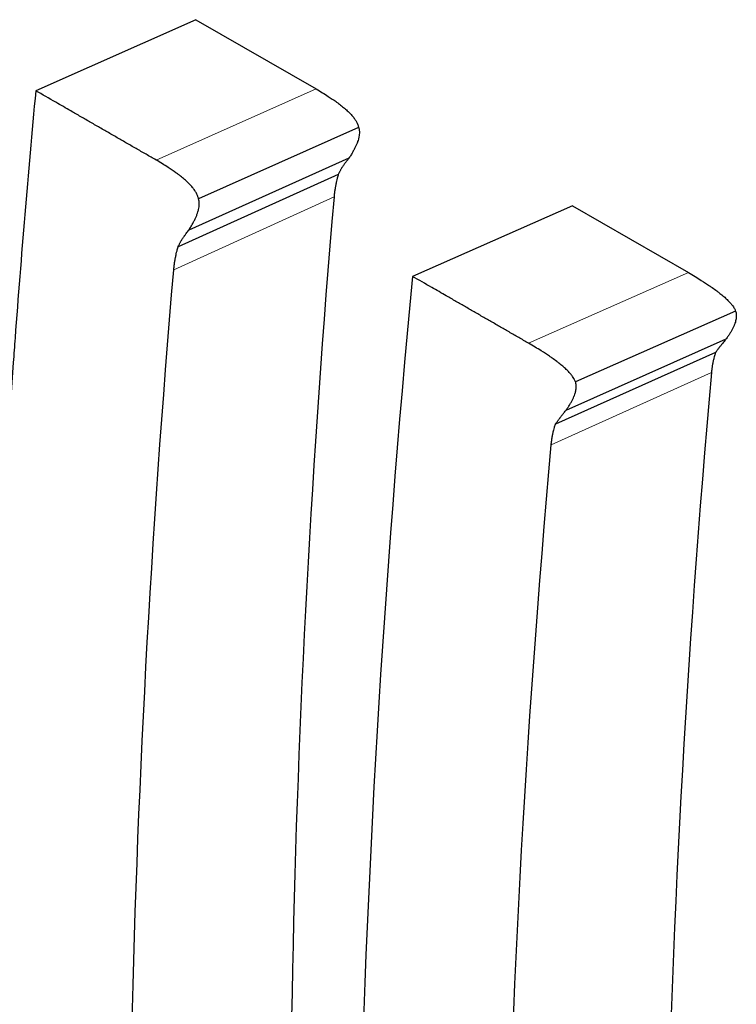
# Model space of a CAD drawing. Header units: millimetres. Extents: x 14 to 974, y 14 to 587.
# Tile 41 of 45: x 559.9 to 561.47, y 414.2 to 416.36. Entities that reach past the tile are written whole.
import ezdxf

# ---------------------------------------------------------------- set-up
doc = ezdxf.new("R2010")
doc.units = ezdxf.units.MM
doc.layers.add('외형선(ISO)', color=7, linetype='Continuous', lineweight=25)
doc.layers.add('좁은 외형선(ISO)', color=7, linetype='Continuous', lineweight=18)

msp = doc.modelspace()

# ---------------------------------------------------------------- linework, layer by layer
at = {"layer": '외형선(ISO)'}
for p, q in [((560.2868, 416.3608), (559.9355, 416.205)), ((560.2868, 416.3608), (560.5506, 416.2089)), ((560.6439, 416.1245), (560.2925, 415.9681)), ((560.6226, 416.0572), (560.2711, 415.8993)), ((560.5993, 416.0217), (560.2477, 415.8629)), ((561.1132, 415.9525), (560.762, 415.798)), ((561.1132, 415.9525), (561.3674, 415.8061)), ((561.4707, 415.722), (561.1195, 415.567)), ((561.4498, 415.6604), (561.0985, 415.504)), ((561.4269, 415.6307), (561.0755, 415.4735))]:
    msp.add_line(p, q, dxfattribs=at)
for centre, start_param, end_param in [((578.1714, 423.968), 5.391512, 5.552434), ((578.9918, 423.4956), 5.387441, 5.562475)]:
    msp.add_ellipse(centre, major_axis=(-12.4758, -21.6646), ratio=0.578093, start_param=start_param, end_param=end_param, dxfattribs=at)
for points, knots in [([(559.9355, 416.205), (559.9185, 416.0235), (559.9034, 415.8428), (559.8901, 415.6629), (559.8888, 415.6449), (559.8875, 415.627), (559.8862, 415.609), (559.8694, 415.3755), (559.8557, 415.1434), (559.8452, 414.9129)], [0, 0, 0, 0, 0.0621891, 0.0621891, 0.0621891, 0.068408, 0.068408, 0.068408, 0.1492537, 0.1492537, 0.1492537, 0.1492537]), ([(560.1994, 416.0531), (560.192, 416.0573), (560.1847, 416.0615), (560.1774, 416.0657), (560.17, 416.0699), (560.1627, 416.0742), (560.1554, 416.0784), (560.1517, 416.0805), (560.1481, 416.0826), (560.1444, 416.0847), (560.1371, 416.0889), (560.1297, 416.0931), (560.1224, 416.0974), (560.1187, 416.0995), (560.1151, 416.1016), (560.1114, 416.1037), (560.1041, 416.1079), (560.0967, 416.1121), (560.0894, 416.1164), (560.0858, 416.1185), (560.0821, 416.1206), (560.0784, 416.1227), (560.0711, 416.1269), (560.0638, 416.1311), (560.0564, 416.1354), (560.0528, 416.1375), (560.0491, 416.1396), (560.0454, 416.1417), (560.0381, 416.1459), (560.0308, 416.1501), (560.0235, 416.1543), (560.0198, 416.1565), (560.0161, 416.1586), (560.0125, 416.1607), (560.0015, 416.167), (559.9905, 416.1733), (559.9795, 416.1797), (559.9648, 416.1881), (559.9502, 416.1966), (559.9355, 416.205)], [0, 0, 0, 0, 0.00310945, 0.00310945, 0.00310945, 0.00621891, 0.00621891, 0.00621891, 0.00777363, 0.00777363, 0.00777363, 0.01088308, 0.01088308, 0.01088308, 0.01243781, 0.01243781, 0.01243781, 0.01554726, 0.01554726, 0.01554726, 0.01710199, 0.01710199, 0.01710199, 0.02021144, 0.02021144, 0.02021144, 0.02176617, 0.02176617, 0.02176617, 0.02487562, 0.02487562, 0.02487562, 0.02643035, 0.02643035, 0.02643035, 0.03109453, 0.03109453, 0.03109453, 0.03731343, 0.03731343, 0.03731343, 0.03731343]), ([(560.5506, 416.2089), (560.5602, 416.2034), (560.5691, 416.198), (560.5772, 416.1927), (560.5833, 416.1888), (560.589, 416.185), (560.5942, 416.1812), (560.596, 416.1799), (560.5977, 416.1787), (560.5994, 416.1774), (560.6027, 416.1749), (560.6058, 416.1725), (560.6088, 416.1701), (560.6103, 416.1689), (560.6117, 416.1677), (560.6131, 416.1665), (560.6159, 416.1641), (560.6184, 416.1618), (560.6208, 416.1595), (560.622, 416.1583), (560.6232, 416.1572), (560.6243, 416.156), (560.6265, 416.1537), (560.6286, 416.1515), (560.6304, 416.1493), (560.6314, 416.1482), (560.6322, 416.1471), (560.6331, 416.146), (560.6347, 416.1439), (560.6362, 416.1417), (560.6375, 416.1396), (560.6382, 416.1386), (560.6388, 416.1375), (560.6393, 416.1365), (560.6402, 416.1349), (560.6409, 416.1334), (560.6416, 416.1319), (560.6418, 416.1314), (560.642, 416.1309), (560.6422, 416.1304), (560.6425, 416.1294), (560.6429, 416.1284), (560.6431, 416.1274), (560.6434, 416.1265), (560.6437, 416.1255), (560.6439, 416.1245)], [-1, -1, -1, -1, -0.833333, -0.833333, -0.833333, -0.708333, -0.708333, -0.708333, -0.666667, -0.666667, -0.666667, -0.583333, -0.583333, -0.583333, -0.541667, -0.541667, -0.541667, -0.458333, -0.458333, -0.458333, -0.416667, -0.416667, -0.416667, -0.333333, -0.333333, -0.333333, -0.291667, -0.291667, -0.291667, -0.208333, -0.208333, -0.208333, -0.166667, -0.166667, -0.166667, -0.104167, -0.104167, -0.104167, -0.083333, -0.083333, -0.083333, -0.041667, -0.041667, -0.041667, 0, 0, 0, 0]), ([(560.6439, 416.1245), (560.6441, 416.1239), (560.6443, 416.1232), (560.6445, 416.1226), (560.6446, 416.1219), (560.6448, 416.1212), (560.6449, 416.1206), (560.645, 416.1202), (560.6451, 416.1199), (560.6451, 416.1195), (560.6453, 416.1185), (560.6454, 416.1174), (560.6455, 416.1163), (560.6455, 416.1155), (560.6456, 416.1148), (560.6456, 416.114), (560.6456, 416.1125), (560.6455, 416.1109), (560.6453, 416.1093), (560.6453, 416.1085), (560.6452, 416.1077), (560.645, 416.1068), (560.6448, 416.1052), (560.6444, 416.1034), (560.644, 416.1017), (560.6438, 416.1008), (560.6436, 416.0999), (560.6433, 416.099), (560.6428, 416.0971), (560.6422, 416.0953), (560.6416, 416.0934), (560.6412, 416.0924), (560.6409, 416.0914), (560.6405, 416.0904), (560.6397, 416.0885), (560.6389, 416.0864), (560.6379, 416.0844), (560.6375, 416.0833), (560.637, 416.0823), (560.6365, 416.0812), (560.6354, 416.0791), (560.6343, 416.077), (560.6331, 416.0747), (560.6325, 416.0736), (560.6319, 416.0725), (560.6313, 416.0714), (560.63, 416.0691), (560.6286, 416.0668), (560.6272, 416.0644), (560.6257, 416.0621), (560.6242, 416.0597), (560.6226, 416.0572)], [-1, -1, -1, -1, -0.958333, -0.958333, -0.958333, -0.916667, -0.916667, -0.916667, -0.895833, -0.895833, -0.895833, -0.833333, -0.833333, -0.833333, -0.791667, -0.791667, -0.791667, -0.708333, -0.708333, -0.708333, -0.666667, -0.666667, -0.666667, -0.583333, -0.583333, -0.583333, -0.541667, -0.541667, -0.541667, -0.458333, -0.458333, -0.458333, -0.416667, -0.416667, -0.416667, -0.333333, -0.333333, -0.333333, -0.291667, -0.291667, -0.291667, -0.208333, -0.208333, -0.208333, -0.166667, -0.166667, -0.166667, -0.083333, -0.083333, -0.083333, 0, 0, 0, 0]), ([(560.2925, 415.9681), (560.2923, 415.9691), (560.2921, 415.9701), (560.2918, 415.9711), (560.2915, 415.9721), (560.2912, 415.9731), (560.2908, 415.9741), (560.2907, 415.9746), (560.2905, 415.9751), (560.2902, 415.9756), (560.2896, 415.9771), (560.2889, 415.9787), (560.288, 415.9802), (560.2875, 415.9813), (560.2869, 415.9823), (560.2862, 415.9834), (560.2849, 415.9855), (560.2834, 415.9877), (560.2818, 415.9899), (560.2809, 415.991), (560.2801, 415.9921), (560.2791, 415.9932), (560.2773, 415.9954), (560.2753, 415.9977), (560.273, 416), (560.2719, 416.0011), (560.2708, 416.0023), (560.2696, 416.0034), (560.2672, 416.0058), (560.2646, 416.0081), (560.2618, 416.0105), (560.2604, 416.0117), (560.259, 416.0129), (560.2575, 416.0141), (560.2545, 416.0166), (560.2514, 416.019), (560.2481, 416.0215), (560.2464, 416.0228), (560.2447, 416.024), (560.243, 416.0253), (560.2377, 416.0291), (560.232, 416.0329), (560.2259, 416.0369), (560.2178, 416.0421), (560.2089, 416.0475), (560.1994, 416.0531)], [0, 0, 0, 0, 0.041667, 0.041667, 0.041667, 0.083333, 0.083333, 0.083333, 0.104167, 0.104167, 0.104167, 0.166667, 0.166667, 0.166667, 0.208333, 0.208333, 0.208333, 0.291667, 0.291667, 0.291667, 0.333333, 0.333333, 0.333333, 0.416667, 0.416667, 0.416667, 0.458333, 0.458333, 0.458333, 0.541667, 0.541667, 0.541667, 0.583333, 0.583333, 0.583333, 0.666667, 0.666667, 0.666667, 0.708333, 0.708333, 0.708333, 0.833333, 0.833333, 0.833333, 1, 1, 1, 1]), ([(560.6226, 416.0572), (560.6207, 416.0549), (560.6189, 416.0526), (560.6172, 416.0504), (560.6159, 416.0488), (560.6147, 416.0472), (560.6136, 416.0456), (560.6132, 416.0451), (560.6128, 416.0445), (560.6124, 416.044), (560.6117, 416.043), (560.611, 416.0419), (560.6103, 416.0409), (560.6099, 416.0404), (560.6096, 416.0399), (560.6092, 416.0394), (560.6086, 416.0384), (560.6079, 416.0374), (560.6073, 416.0365), (560.607, 416.036), (560.6067, 416.0355), (560.6064, 416.035), (560.6058, 416.0341), (560.6052, 416.0331), (560.6047, 416.0322), (560.6044, 416.0317), (560.6041, 416.0313), (560.6038, 416.0308), (560.6033, 416.0299), (560.6028, 416.029), (560.6024, 416.0281), (560.6021, 416.0277), (560.6019, 416.0272), (560.6017, 416.0268), (560.6012, 416.0259), (560.6008, 416.0251), (560.6004, 416.0242), (560.6, 416.0234), (560.5996, 416.0226), (560.5993, 416.0217)], [-1, -1, -1, -1, -0.833333, -0.833333, -0.833333, -0.708333, -0.708333, -0.708333, -0.666667, -0.666667, -0.666667, -0.583333, -0.583333, -0.583333, -0.541667, -0.541667, -0.541667, -0.458333, -0.458333, -0.458333, -0.416667, -0.416667, -0.416667, -0.333333, -0.333333, -0.333333, -0.291667, -0.291667, -0.291667, -0.208333, -0.208333, -0.208333, -0.166667, -0.166667, -0.166667, -0.083333, -0.083333, -0.083333, 0, 0, 0, 0]), ([(560.5993, 416.0217), (560.5984, 416.0188), (560.5977, 416.0159), (560.5969, 416.0131), (560.5964, 416.0109), (560.5959, 416.0088), (560.5954, 416.0067), (560.5953, 416.006), (560.5951, 416.0053), (560.5949, 416.0046), (560.5946, 416.0032), (560.5943, 416.0018), (560.5941, 416.0004), (560.5939, 415.9997), (560.5938, 415.999), (560.5936, 415.9983), (560.5934, 415.9969), (560.5931, 415.9955), (560.5929, 415.9942), (560.5927, 415.9935), (560.5926, 415.9928), (560.5925, 415.9921), (560.5923, 415.9908), (560.592, 415.9894), (560.5918, 415.9881), (560.5917, 415.9874), (560.5916, 415.9867), (560.5915, 415.9861), (560.5913, 415.9847), (560.5911, 415.9834), (560.591, 415.9821), (560.5909, 415.9814), (560.5908, 415.9807), (560.5907, 415.9801), (560.5906, 415.9788), (560.5904, 415.9774), (560.5903, 415.9761), (560.5901, 415.9748), (560.59, 415.9735), (560.5899, 415.9723)], [-1, -1, -1, -1, -0.833333, -0.833333, -0.833333, -0.708333, -0.708333, -0.708333, -0.666667, -0.666667, -0.666667, -0.583333, -0.583333, -0.583333, -0.541667, -0.541667, -0.541667, -0.458333, -0.458333, -0.458333, -0.416667, -0.416667, -0.416667, -0.333333, -0.333333, -0.333333, -0.291667, -0.291667, -0.291667, -0.208333, -0.208333, -0.208333, -0.166667, -0.166667, -0.166667, -0.083333, -0.083333, -0.083333, 0, 0, 0, 0]), ([(560.2711, 415.8993), (560.2727, 415.9018), (560.2743, 415.9043), (560.2757, 415.9067), (560.2772, 415.9091), (560.2786, 415.9115), (560.2799, 415.9138), (560.2805, 415.915), (560.2811, 415.9161), (560.2817, 415.9172), (560.2829, 415.9195), (560.284, 415.9217), (560.2851, 415.9239), (560.2856, 415.925), (560.2861, 415.9261), (560.2865, 415.9271), (560.2875, 415.9292), (560.2883, 415.9313), (560.2891, 415.9333), (560.2895, 415.9343), (560.2898, 415.9353), (560.2902, 415.9363), (560.2909, 415.9383), (560.2915, 415.9402), (560.292, 415.942), (560.2922, 415.943), (560.2925, 415.9439), (560.2927, 415.9448), (560.2931, 415.9466), (560.2934, 415.9484), (560.2937, 415.9501), (560.2938, 415.9509), (560.2939, 415.9518), (560.294, 415.9526), (560.2942, 415.9543), (560.2942, 415.9559), (560.2942, 415.9574), (560.2942, 415.9582), (560.2942, 415.959), (560.2941, 415.9597), (560.2941, 415.9608), (560.294, 415.9619), (560.2938, 415.963), (560.2937, 415.9634), (560.2937, 415.9637), (560.2936, 415.9641), (560.2935, 415.9648), (560.2933, 415.9654), (560.2931, 415.9661), (560.293, 415.9668), (560.2928, 415.9675), (560.2925, 415.9681)], [0, 0, 0, 0, 0.083333, 0.083333, 0.083333, 0.166667, 0.166667, 0.166667, 0.208333, 0.208333, 0.208333, 0.291667, 0.291667, 0.291667, 0.333333, 0.333333, 0.333333, 0.416667, 0.416667, 0.416667, 0.458333, 0.458333, 0.458333, 0.541667, 0.541667, 0.541667, 0.583333, 0.583333, 0.583333, 0.666667, 0.666667, 0.666667, 0.708333, 0.708333, 0.708333, 0.791667, 0.791667, 0.791667, 0.833333, 0.833333, 0.833333, 0.895833, 0.895833, 0.895833, 0.916667, 0.916667, 0.916667, 0.958333, 0.958333, 0.958333, 1, 1, 1, 1]), ([(560.2477, 415.8629), (560.2481, 415.8637), (560.2484, 415.8646), (560.2488, 415.8654), (560.2492, 415.8663), (560.2497, 415.8672), (560.2501, 415.8681), (560.2504, 415.8685), (560.2506, 415.869), (560.2508, 415.8694), (560.2513, 415.8703), (560.2518, 415.8712), (560.2523, 415.8722), (560.2526, 415.8726), (560.2529, 415.8731), (560.2531, 415.8736), (560.2537, 415.8745), (560.2543, 415.8755), (560.2549, 415.8765), (560.2552, 415.877), (560.2555, 415.8775), (560.2558, 415.878), (560.2564, 415.879), (560.2571, 415.88), (560.2577, 415.881), (560.2581, 415.8815), (560.2584, 415.882), (560.2588, 415.8826), (560.2595, 415.8836), (560.2602, 415.8846), (560.2609, 415.8857), (560.2613, 415.8862), (560.2617, 415.8868), (560.2621, 415.8873), (560.2632, 415.889), (560.2645, 415.8906), (560.2657, 415.8923), (560.2674, 415.8946), (560.2692, 415.8969), (560.2711, 415.8993)], [0, 0, 0, 0, 0.083333, 0.083333, 0.083333, 0.166667, 0.166667, 0.166667, 0.208333, 0.208333, 0.208333, 0.291667, 0.291667, 0.291667, 0.333333, 0.333333, 0.333333, 0.416667, 0.416667, 0.416667, 0.458333, 0.458333, 0.458333, 0.541667, 0.541667, 0.541667, 0.583333, 0.583333, 0.583333, 0.666667, 0.666667, 0.666667, 0.708333, 0.708333, 0.708333, 0.833333, 0.833333, 0.833333, 1, 1, 1, 1]), ([(560.2383, 415.8123), (560.2384, 415.8137), (560.2385, 415.815), (560.2387, 415.8163), (560.2388, 415.8176), (560.2389, 415.819), (560.2391, 415.8203), (560.2392, 415.821), (560.2393, 415.8217), (560.2394, 415.8223), (560.2395, 415.8237), (560.2397, 415.8251), (560.2399, 415.8264), (560.24, 415.8271), (560.2401, 415.8278), (560.2402, 415.8285), (560.2404, 415.8298), (560.2407, 415.8312), (560.2409, 415.8326), (560.241, 415.8333), (560.2411, 415.834), (560.2413, 415.8347), (560.2415, 415.8361), (560.2418, 415.8375), (560.2421, 415.8389), (560.2422, 415.8396), (560.2423, 415.8403), (560.2425, 415.841), (560.2428, 415.8425), (560.2431, 415.8439), (560.2434, 415.8453), (560.2435, 415.846), (560.2437, 415.8468), (560.2438, 415.8475), (560.2443, 415.8496), (560.2449, 415.8518), (560.2454, 415.854), (560.2461, 415.8569), (560.2469, 415.8599), (560.2477, 415.8629)], [0, 0, 0, 0, 0.083333, 0.083333, 0.083333, 0.166667, 0.166667, 0.166667, 0.208333, 0.208333, 0.208333, 0.291667, 0.291667, 0.291667, 0.333333, 0.333333, 0.333333, 0.416667, 0.416667, 0.416667, 0.458333, 0.458333, 0.458333, 0.541667, 0.541667, 0.541667, 0.583333, 0.583333, 0.583333, 0.666667, 0.666667, 0.666667, 0.708333, 0.708333, 0.708333, 0.833333, 0.833333, 0.833333, 1, 1, 1, 1]), ([(561.0163, 415.6516), (561.0092, 415.6556), (561.0021, 415.6597), (560.9951, 415.6638), (560.988, 415.6678), (560.981, 415.6719), (560.9739, 415.676), (560.9704, 415.678), (560.9668, 415.68), (560.9633, 415.6821), (560.9562, 415.6861), (560.9492, 415.6902), (560.9421, 415.6943), (560.9386, 415.6963), (560.9351, 415.6983), (560.9315, 415.7004), (560.9245, 415.7044), (560.9174, 415.7085), (560.9103, 415.7126), (560.9068, 415.7146), (560.9033, 415.7166), (560.8997, 415.7187), (560.8927, 415.7227), (560.8856, 415.7268), (560.8786, 415.7309), (560.875, 415.7329), (560.8715, 415.7349), (560.868, 415.737), (560.8609, 415.741), (560.8538, 415.7451), (560.8468, 415.7492), (560.8432, 415.7512), (560.8397, 415.7532), (560.8362, 415.7553), (560.8256, 415.7614), (560.815, 415.7675), (560.8044, 415.7736), (560.7903, 415.7817), (560.7761, 415.7899), (560.762, 415.798)], [0, 0, 0, 0, 0.00299638, 0.00299638, 0.00299638, 0.00599276, 0.00599276, 0.00599276, 0.00749095, 0.00749095, 0.00749095, 0.01048734, 0.01048734, 0.01048734, 0.01198553, 0.01198553, 0.01198553, 0.01498191, 0.01498191, 0.01498191, 0.0164801, 0.0164801, 0.0164801, 0.01947648, 0.01947648, 0.01947648, 0.02097467, 0.02097467, 0.02097467, 0.02397105, 0.02397105, 0.02397105, 0.02546924, 0.02546924, 0.02546924, 0.02996382, 0.02996382, 0.02996382, 0.03595658, 0.03595658, 0.03595658, 0.03595658]), ([(561.3674, 415.8061), (561.3775, 415.8003), (561.3869, 415.7947), (561.3956, 415.7892), (561.4021, 415.7851), (561.4082, 415.7812), (561.4139, 415.7773), (561.4158, 415.776), (561.4176, 415.7747), (561.4194, 415.7735), (561.423, 415.7709), (561.4264, 415.7685), (561.4297, 415.766), (561.4313, 415.7648), (561.4328, 415.7636), (561.4344, 415.7624), (561.4374, 415.76), (561.4403, 415.7577), (561.443, 415.7554), (561.4443, 415.7543), (561.4456, 415.7531), (561.4469, 415.752), (561.4494, 415.7498), (561.4517, 415.7476), (561.4538, 415.7454), (561.4549, 415.7444), (561.4559, 415.7433), (561.4569, 415.7423), (561.4589, 415.7402), (561.4606, 415.7381), (561.4622, 415.7361), (561.463, 415.7351), (561.4638, 415.7341), (561.4645, 415.7332), (561.4655, 415.7317), (561.4665, 415.7303), (561.4673, 415.7289), (561.4676, 415.7284), (561.4679, 415.7279), (561.4682, 415.7275), (561.4687, 415.7265), (561.4691, 415.7256), (561.4696, 415.7247), (561.47, 415.7238), (561.4704, 415.7229), (561.4707, 415.722)], [-1, -1, -1, -1, -0.833333, -0.833333, -0.833333, -0.708333, -0.708333, -0.708333, -0.666667, -0.666667, -0.666667, -0.583333, -0.583333, -0.583333, -0.541667, -0.541667, -0.541667, -0.458333, -0.458333, -0.458333, -0.416667, -0.416667, -0.416667, -0.333333, -0.333333, -0.333333, -0.291667, -0.291667, -0.291667, -0.208333, -0.208333, -0.208333, -0.166667, -0.166667, -0.166667, -0.104167, -0.104167, -0.104167, -0.083333, -0.083333, -0.083333, -0.041667, -0.041667, -0.041667, 0, 0, 0, 0]), ([(561.4707, 415.722), (561.4712, 415.7208), (561.4715, 415.7194), (561.4718, 415.7181), (561.4721, 415.7167), (561.4722, 415.7154), (561.4723, 415.7139), (561.4724, 415.7132), (561.4724, 415.7125), (561.4724, 415.7118), (561.4724, 415.7103), (561.4724, 415.7088), (561.4722, 415.7073), (561.4721, 415.7065), (561.472, 415.7058), (561.4719, 415.705), (561.4717, 415.7034), (561.4714, 415.7018), (561.4709, 415.7002), (561.4707, 415.6993), (561.4705, 415.6985), (561.4703, 415.6977), (561.4698, 415.696), (561.4692, 415.6943), (561.4685, 415.6925), (561.4682, 415.6917), (561.4678, 415.6908), (561.4674, 415.6899), (561.4667, 415.6881), (561.4659, 415.6863), (561.4649, 415.6844), (561.4645, 415.6835), (561.464, 415.6826), (561.4635, 415.6816), (561.4625, 415.6797), (561.4614, 415.6778), (561.4602, 415.6758), (561.4596, 415.6749), (561.459, 415.6739), (561.4584, 415.6729), (561.4571, 415.6709), (561.4558, 415.6688), (561.4543, 415.6668), (561.4529, 415.6647), (561.4514, 415.6626), (561.4498, 415.6604)], [-1, -1, -1, -1, -0.916667, -0.916667, -0.916667, -0.833333, -0.833333, -0.833333, -0.791667, -0.791667, -0.791667, -0.708333, -0.708333, -0.708333, -0.666667, -0.666667, -0.666667, -0.583333, -0.583333, -0.583333, -0.541667, -0.541667, -0.541667, -0.458333, -0.458333, -0.458333, -0.416667, -0.416667, -0.416667, -0.333333, -0.333333, -0.333333, -0.291667, -0.291667, -0.291667, -0.208333, -0.208333, -0.208333, -0.166667, -0.166667, -0.166667, -0.083333, -0.083333, -0.083333, 0, 0, 0, 0]), ([(561.1195, 415.567), (561.1192, 415.5679), (561.1188, 415.5688), (561.1184, 415.5697), (561.118, 415.5706), (561.1175, 415.5716), (561.117, 415.5725), (561.1167, 415.573), (561.1164, 415.5734), (561.1162, 415.5739), (561.1153, 415.5753), (561.1144, 415.5768), (561.1133, 415.5783), (561.1126, 415.5793), (561.1119, 415.5803), (561.1111, 415.5813), (561.1095, 415.5833), (561.1077, 415.5853), (561.1057, 415.5875), (561.1048, 415.5885), (561.1037, 415.5896), (561.1027, 415.5907), (561.1005, 415.5928), (561.0982, 415.595), (561.0957, 415.5973), (561.0945, 415.5984), (561.0932, 415.5995), (561.0918, 415.6007), (561.0891, 415.603), (561.0863, 415.6053), (561.0832, 415.6077), (561.0817, 415.6089), (561.0801, 415.6102), (561.0785, 415.6114), (561.0753, 415.6138), (561.0719, 415.6163), (561.0683, 415.6188), (561.0665, 415.6201), (561.0646, 415.6214), (561.0627, 415.6227), (561.057, 415.6266), (561.051, 415.6306), (561.0445, 415.6346), (561.0358, 415.6401), (561.0264, 415.6457), (561.0163, 415.6516)], [0, 0, 0, 0, 0.041667, 0.041667, 0.041667, 0.083333, 0.083333, 0.083333, 0.104167, 0.104167, 0.104167, 0.166667, 0.166667, 0.166667, 0.208333, 0.208333, 0.208333, 0.291667, 0.291667, 0.291667, 0.333333, 0.333333, 0.333333, 0.416667, 0.416667, 0.416667, 0.458333, 0.458333, 0.458333, 0.541667, 0.541667, 0.541667, 0.583333, 0.583333, 0.583333, 0.666667, 0.666667, 0.666667, 0.708333, 0.708333, 0.708333, 0.833333, 0.833333, 0.833333, 1, 1, 1, 1]), ([(561.4498, 415.6604), (561.4479, 415.6581), (561.4461, 415.6559), (561.4444, 415.6538), (561.4431, 415.6523), (561.4419, 415.6507), (561.4408, 415.6493), (561.4404, 415.6488), (561.44, 415.6483), (561.4396, 415.6479), (561.4389, 415.6469), (561.4382, 415.646), (561.4375, 415.6452), (561.4372, 415.6447), (561.4368, 415.6443), (561.4365, 415.6439), (561.4358, 415.643), (561.4352, 415.6422), (561.4346, 415.6414), (561.4343, 415.641), (561.434, 415.6406), (561.4337, 415.6402), (561.4331, 415.6394), (561.4325, 415.6387), (561.432, 415.638), (561.4317, 415.6376), (561.4315, 415.6373), (561.4312, 415.6369), (561.4307, 415.6362), (561.4302, 415.6356), (561.4298, 415.635), (561.4296, 415.6346), (561.4293, 415.6343), (561.4291, 415.634), (561.4287, 415.6334), (561.4283, 415.6329), (561.4279, 415.6323), (561.4275, 415.6318), (561.4272, 415.6312), (561.4269, 415.6307)], [-1, -1, -1, -1, -0.833333, -0.833333, -0.833333, -0.708333, -0.708333, -0.708333, -0.666667, -0.666667, -0.666667, -0.583333, -0.583333, -0.583333, -0.541667, -0.541667, -0.541667, -0.458333, -0.458333, -0.458333, -0.416667, -0.416667, -0.416667, -0.333333, -0.333333, -0.333333, -0.291667, -0.291667, -0.291667, -0.208333, -0.208333, -0.208333, -0.166667, -0.166667, -0.166667, -0.083333, -0.083333, -0.083333, 0, 0, 0, 0]), ([(561.4269, 415.6307), (561.4261, 415.6285), (561.4254, 415.6262), (561.4247, 415.6238), (561.4242, 415.6221), (561.4237, 415.6203), (561.4232, 415.6185), (561.4231, 415.618), (561.4229, 415.6174), (561.4228, 415.6168), (561.4225, 415.6156), (561.4222, 415.6144), (561.4219, 415.6132), (561.4218, 415.6126), (561.4217, 415.612), (561.4215, 415.6114), (561.4213, 415.6102), (561.421, 415.6089), (561.4208, 415.6077), (561.4207, 415.6071), (561.4205, 415.6065), (561.4204, 415.6059), (561.4202, 415.6047), (561.42, 415.6034), (561.4198, 415.6022), (561.4197, 415.6016), (561.4196, 415.6009), (561.4195, 415.6003), (561.4193, 415.5991), (561.4191, 415.5978), (561.4189, 415.5966), (561.4189, 415.5959), (561.4188, 415.5953), (561.4187, 415.5947), (561.4185, 415.5934), (561.4184, 415.5921), (561.4182, 415.5908), (561.4181, 415.5896), (561.418, 415.5883), (561.4179, 415.587)], [-1, -1, -1, -1, -0.833333, -0.833333, -0.833333, -0.708333, -0.708333, -0.708333, -0.666667, -0.666667, -0.666667, -0.583333, -0.583333, -0.583333, -0.541667, -0.541667, -0.541667, -0.458333, -0.458333, -0.458333, -0.416667, -0.416667, -0.416667, -0.333333, -0.333333, -0.333333, -0.291667, -0.291667, -0.291667, -0.208333, -0.208333, -0.208333, -0.166667, -0.166667, -0.166667, -0.083333, -0.083333, -0.083333, 0, 0, 0, 0]), ([(561.0985, 415.504), (561.1001, 415.5062), (561.1016, 415.5084), (561.103, 415.5105), (561.1045, 415.5126), (561.1058, 415.5147), (561.1071, 415.5168), (561.1077, 415.5178), (561.1083, 415.5188), (561.1089, 415.5198), (561.1101, 415.5218), (561.1112, 415.5238), (561.1122, 415.5257), (561.1127, 415.5267), (561.1132, 415.5277), (561.1137, 415.5286), (561.1146, 415.5305), (561.1154, 415.5324), (561.1162, 415.5342), (561.1166, 415.5351), (561.1169, 415.536), (561.1173, 415.5369), (561.1179, 415.5387), (561.1185, 415.5405), (561.119, 415.5422), (561.1193, 415.543), (561.1195, 415.5439), (561.1197, 415.5447), (561.1201, 415.5464), (561.1205, 415.548), (561.1207, 415.5496), (561.1208, 415.5504), (561.1209, 415.5512), (561.121, 415.552), (561.1212, 415.5536), (561.1212, 415.5551), (561.1212, 415.5566), (561.1212, 415.5573), (561.1212, 415.558), (561.1211, 415.5588), (561.1211, 415.5602), (561.1209, 415.5616), (561.1206, 415.563), (561.1203, 415.5644), (561.12, 415.5657), (561.1195, 415.567)], [0, 0, 0, 0, 0.083333, 0.083333, 0.083333, 0.166667, 0.166667, 0.166667, 0.208333, 0.208333, 0.208333, 0.291667, 0.291667, 0.291667, 0.333333, 0.333333, 0.333333, 0.416667, 0.416667, 0.416667, 0.458333, 0.458333, 0.458333, 0.541667, 0.541667, 0.541667, 0.583333, 0.583333, 0.583333, 0.666667, 0.666667, 0.666667, 0.708333, 0.708333, 0.708333, 0.791667, 0.791667, 0.791667, 0.833333, 0.833333, 0.833333, 0.916667, 0.916667, 0.916667, 1, 1, 1, 1]), ([(561.0755, 415.4735), (561.0758, 415.474), (561.0761, 415.4745), (561.0765, 415.4751), (561.0769, 415.4757), (561.0773, 415.4763), (561.0777, 415.4769), (561.0779, 415.4772), (561.0782, 415.4775), (561.0784, 415.4778), (561.0789, 415.4785), (561.0793, 415.4792), (561.0798, 415.4799), (561.0801, 415.4802), (561.0804, 415.4806), (561.0806, 415.4809), (561.0812, 415.4817), (561.0817, 415.4824), (561.0823, 415.4832), (561.0826, 415.4836), (561.0829, 415.484), (561.0832, 415.4844), (561.0838, 415.4852), (561.0845, 415.4861), (561.0851, 415.487), (561.0855, 415.4874), (561.0858, 415.4879), (561.0861, 415.4883), (561.0868, 415.4892), (561.0876, 415.4901), (561.0883, 415.4911), (561.0887, 415.4916), (561.089, 415.4921), (561.0894, 415.4926), (561.0906, 415.494), (561.0918, 415.4956), (561.0931, 415.4972), (561.0948, 415.4994), (561.0966, 415.5016), (561.0985, 415.504)], [0, 0, 0, 0, 0.083333, 0.083333, 0.083333, 0.166667, 0.166667, 0.166667, 0.208333, 0.208333, 0.208333, 0.291667, 0.291667, 0.291667, 0.333333, 0.333333, 0.333333, 0.416667, 0.416667, 0.416667, 0.458333, 0.458333, 0.458333, 0.541667, 0.541667, 0.541667, 0.583333, 0.583333, 0.583333, 0.666667, 0.666667, 0.666667, 0.708333, 0.708333, 0.708333, 0.833333, 0.833333, 0.833333, 1, 1, 1, 1]), ([(561.0664, 415.4288), (561.0665, 415.4301), (561.0666, 415.4314), (561.0668, 415.4327), (561.0669, 415.4341), (561.0671, 415.4353), (561.0672, 415.4366), (561.0673, 415.4373), (561.0674, 415.4379), (561.0675, 415.4386), (561.0677, 415.4399), (561.0678, 415.4411), (561.068, 415.4424), (561.0681, 415.443), (561.0682, 415.4437), (561.0683, 415.4443), (561.0685, 415.4456), (561.0688, 415.4468), (561.069, 415.4481), (561.0691, 415.4487), (561.0692, 415.4494), (561.0693, 415.45), (561.0696, 415.4512), (561.0698, 415.4525), (561.0701, 415.4537), (561.0702, 415.4543), (561.0704, 415.4549), (561.0705, 415.4555), (561.0708, 415.4568), (561.0711, 415.458), (561.0714, 415.4592), (561.0715, 415.4598), (561.0717, 415.4604), (561.0718, 415.461), (561.0723, 415.4628), (561.0728, 415.4646), (561.0733, 415.4664), (561.074, 415.4688), (561.0747, 415.4712), (561.0755, 415.4735)], [0, 0, 0, 0, 0.083333, 0.083333, 0.083333, 0.166667, 0.166667, 0.166667, 0.208333, 0.208333, 0.208333, 0.291667, 0.291667, 0.291667, 0.333333, 0.333333, 0.333333, 0.416667, 0.416667, 0.416667, 0.458333, 0.458333, 0.458333, 0.541667, 0.541667, 0.541667, 0.583333, 0.583333, 0.583333, 0.666667, 0.666667, 0.666667, 0.708333, 0.708333, 0.708333, 0.833333, 0.833333, 0.833333, 1, 1, 1, 1])]:
    msp.add_open_spline(points, degree=3, knots=knots, dxfattribs=at)
for points in [[(560.1691, 412.4222), (560.1144, 413.5072), (560.1375, 414.6421), (560.2383, 415.8123)], [(560.762, 415.798), (560.6335, 414.4579), (560.6057, 413.1621), (560.6791, 411.9324)], [(561.0005, 411.7473), (560.9305, 412.9206), (560.9526, 414.1541), (561.0664, 415.4288)]]:
    msp.add_open_spline(points, degree=3, dxfattribs=at)
at = {"layer": '좁은 외형선(ISO)'}
for p, q in [((560.5506, 416.2089), (560.1994, 416.0531)), ((560.5899, 415.9723), (560.2383, 415.8123)), ((561.3674, 415.8061), (561.0163, 415.6516)), ((561.4179, 415.587), (561.0664, 415.4288))]:
    msp.add_line(p, q, dxfattribs=at)

doc.saveas('drawing.dxf')
